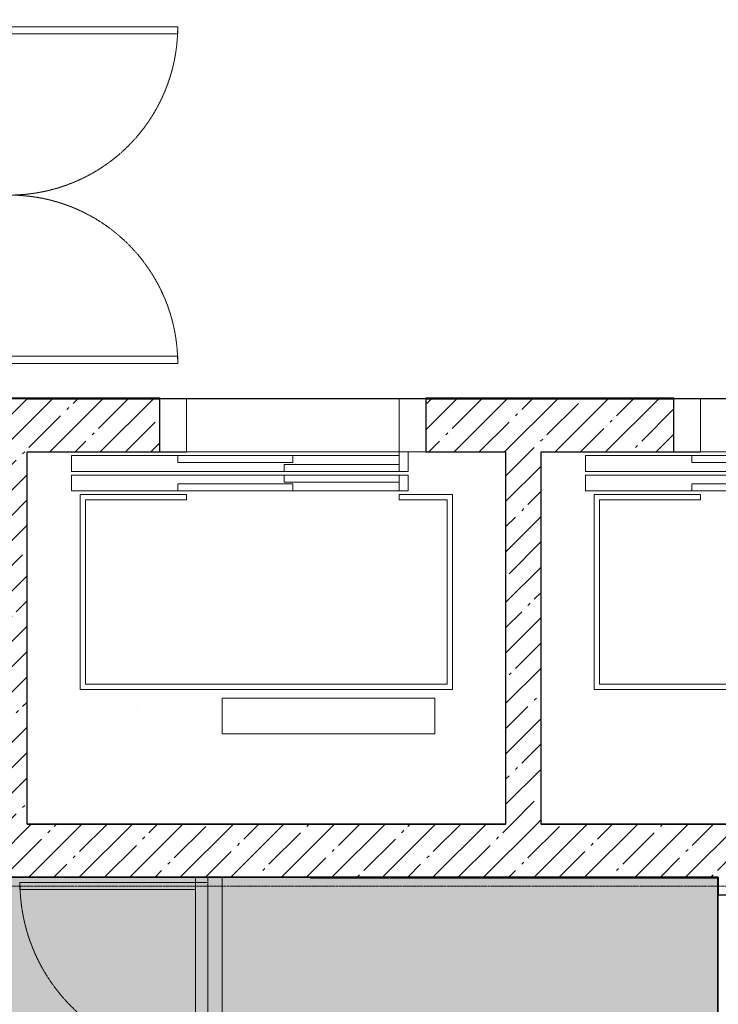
# Model space of a CAD drawing. Header units: millimetres. Extents: x 42571 to 146629, y -34435 to 73146.
# Tile 50 of 93: x 56851 to 60792, y -14682 to -9124. Entities that reach past the tile are written whole.
import ezdxf

# ---------------------------------------------------------------- set-up
doc = ezdxf.new("R2010")
doc.units = ezdxf.units.MM
doc.linetypes.add('-D1-02х01', pattern=[3, 2, -1])
doc.linetypes.add('-D1d1-15x02', pattern=[19, 15, -2, 0, -2])
doc.layers.get('Defpoints').update_dxf_attribs({"color": 31})
for name, color, linetype, lineweight in [('_0', 7, 'Continuous', 13), ('Opening Swing', 7, '-D1-02х01', 5), ('Panel', 7, 'Continuous', 5), ('Высотные отметки', 7, 'Continuous', 5), ('Двери', 7, 'Continuous', 5), ('Обобщенные модели', 7, 'Continuous', 5), ('Оси', 7, 'Continuous', 5), ('Отделка 2 _5_', 7, 'Continuous', 5), ('Перекрытия', 7, 'Continuous', 5), ('Стены', 7, 'Continuous', 5), ('Структура _1_', 7, 'Continuous', 5)]:
    doc.layers.add(name, color=color, linetype=linetype, lineweight=lineweight)
pattern_1 = [(45, (-51337.11, -26686.75), (-142.5612, 142.5612), []), (45, (-51194.55, -26686.75), (-142.5612, 142.5612), [252.016, -50.403, 16.764, -33.639])]

# ---------------------------------------------------------------- blocks, each defined once
blk = doc.blocks.new('A_DOR_Door - Вн_1_Двойная_2000Wx2300H_100__EISW60-12109392-50_AS_Plan_L01_Маркировочный - зависимый 4')
at = {"layer": 'Opening Swing'}
for centre, start, end in [((-950, 100), 360, 90), ((950, 100), 90, 180)]:
    blk.add_arc(centre, 950, start, end, dxfattribs=at)
at = {"layer": 'Panel'}
for p, q in [((-950, 100), (-950, 1050)), ((-950, 1050), (-910, 1050)), ((-950, 100), (-950, 1050)), ((-910, 1050), (-910, 100)), ((910, 1050), (910, 100)), ((950, 1050), (910, 1050)), ((950, 100), (950, 1050)), ((950, 100), (950, 1050)), ((-980, 100), (-980, 30)), ((-950, 100), (-980, 100)), ((-980, 100), (-950, 100)), ((-980, 30), (-980, 100)), ((-910, 100), (-950, 100)), ((-950, 30), (-950, 100)), ((-950, 100), (-950, 30)), ((910, 100), (950, 100)), ((980, 100), (950, 100)), ((950, 100), (950, 30)), ((950, 30), (950, 100)), ((980, 100), (950, 100)), ((980, 30), (980, 100)), ((980, 100), (980, 30)), ((-980, 30), (-950, 30)), ((-950, 30), (-980, 30)), ((950, 30), (980, 30)), ((950, 30), (980, 30))]:
    blk.add_line(p, q, dxfattribs=at)
blk = doc.blocks.new('A_MEQ_Elevator - Л0 1-2-10800989-50_AS_Plan_L01_Маркировочный - зависимый 4')
at = {"layer": 'Двери'}
for p, q in [((-750, 149.6), (-750, -150.4)), ((-750, -150.4), (-750, 149.6)), ((-600, 149.6), (-750, 149.6)), ((-600, -150.4), (-600, 149.6)), ((-600, 149.6), (-600, -150.4)), ((750, 150), (600, 150)), ((600, 150), (600, -150)), ((600, -150), (600, 150)), ((600, 150), (750, 150)), ((750, 150), (750, -150)), ((-750, -150), (-600, -150)), ((-600, -150.4), (-750, -150.4)), ((650, -150), (600, -150)), ((600, -150), (600, -260)), ((600, -170), (600, -150)), ((600, -150), (650, -150)), ((600, -150), (700, -150)), ((700, -150), (600, -150)), ((650, -260), (650, -150)), ((650, -150), (650, -260)), ((-1250, -170), (-1250, -260)), ((-1250, -260), (-1250, -170)), ((-1250, -170), (600, -170)), ((-650, -170), (-650, -210)), ((0, -170), (-650, -170)), ((-650, -170), (0, -170)), ((-650, -210), (0, -210)), ((-50, -220), (-50, -260)), ((600, -220), (-50, -220)), ((0, -210), (0, -170)), ((600, -260), (600, -220)), ((650, -260), (650, -170)), ((650, -170), (650, -260)), ((-1250, -260), (650, -260)), ((650, -260), (-1250, -260)), ((-50, -260), (600, -260)), ((600, -260), (-50, -260)), ((600, -260), (650, -260)), ((650, -260), (600, -260)), ((650, -280), (-1250, -280)), ((-1250, -280), (-1250, -370)), ((-1250, -370), (-1250, -280)), ((-1250, -280), (650, -280)), ((0, -330), (-650, -330)), ((-650, -330), (-650, -370)), ((600, -280), (-50, -280)), ((-50, -280), (-50, -320)), ((-50, -280), (600, -280)), ((-50, -320), (600, -320)), ((0, -370), (0, -330)), ((600, -320), (600, -280)), ((600, -280), (600, -370)), ((650, -280), (600, -280)), ((600, -280), (650, -280)), ((650, -370), (650, -280)), ((650, -280), (650, -370)), ((650, -370), (650, -280)), ((650, -280), (650, -370)), ((-1250, -370), (650, -370)), ((650, -370), (-1250, -370)), ((-650, -370), (0, -370)), ((0, -370), (-650, -370)), ((600, -370), (650, -370)), ((650, -370), (600, -370))]:
    blk.add_line(p, q, dxfattribs=at)
at = {"layer": 'Обобщенные модели'}
for p, q in [((-1500, -150), (1200, -150)), ((-1500, -2250), (-1500, -150)), ((1200, -2250), (1200, -150)), ((-1200, -1490), (-1200, -390)), ((-1200, -390), (-600, -390)), ((-1170, -420), (-1170, -1460)), ((-600, -420), (-1170, -420)), ((-600, -390), (-600, -420)), ((900, -390), (600, -390)), ((600, -420.4), (600, -390.4)), ((870, -420), (600, -420)), ((870, -1460), (870, -420)), ((900, -390), (900, -1490)), ((900, -1490), (-1200, -1490)), ((-1170, -1460), (870, -1460)), ((-400, -1540.4), (800, -1540.4)), ((-400, -1740.4), (-400, -1540.4)), ((800, -1540.4), (800, -1740.4)), ((800, -1740.4), (-400, -1740.4)), ((1200, -2250), (-1500, -2250))]:
    blk.add_line(p, q, dxfattribs=at)
blk = doc.blocks.new('A_DOR_Door - Вн_Одинарные_ 1050Wx1400H_Люк_EI30-11157212-50_AS_Plan_L01_Маркировочный - зависимый 4')
at = {"layer": 'Opening Swing'}
blk.add_arc((-495, 0), 990, 270, 0, dxfattribs=at)
at = {"layer": 'Panel'}
for p, q in [((-525, 70), (-495, 70)), ((-525, 0), (-525, 70)), ((-525, 70), (-525, 0)), ((-495, 70), (-525, 70)), ((-495, 70), (-495, 0)), ((-495, 0), (-495, 70)), ((495, 70), (-495, 70)), ((-495, 70), (495, 70)), ((-495, 0), (-495, 70)), ((-495, 0), (-495, 70)), ((495, 0), (495, 70)), ((495, 70), (525, 70)), ((495, 70), (495, 0)), ((495, 70), (525, 70)), ((495, 70), (495, 0)), ((495, 0), (495, 70)), ((525, 70), (525, 0)), ((525, 0), (525, 70)), ((-455, 0), (-495, 0)), ((-495, 0), (-495, -990)), ((495, 0), (-495, 0)), ((-495, 0), (495, 0)), ((-455, -990), (-455, 0)), ((525, 0), (495, 0)), ((525, 0), (495, 0)), ((-495, 0), (-525, 0)), ((-525, 0), (-495, 0)), ((-495, 0), (-495, -990)), ((-495, -990), (-455, -990))]:
    blk.add_line(p, q, dxfattribs=at)
blk = doc.blocks.new('A$Cdea34fad')
at = {"layer": 'Стены'}
h = blk.add_hatch(dxfattribs=at)
h.set_pattern_fill('FP_7', color=256, style=0, pattern_type=2)
h.set_pattern_definition(pattern_1)
h.paths.add_polyline_path([(14021.6, 21791.6), (14321.6, 21791.6), (14321.6, 24191.6), (14021.6, 24191.6), (14021.6, 22025.4)])
h = blk.add_hatch(dxfattribs=at)
h.set_pattern_fill('FP_7', color=256, style=0, pattern_type=2)
h.set_pattern_definition(pattern_1)
h.paths.add_polyline_path([(20121.6, 23891.6), (20121.6, 24191.6), (19471.6, 24191.6), (19471.6, 23891.6), (19921.6, 23891.6)])
h.paths.add_polyline_path([(14321.6, 23891.6), (15071.6, 23891.6), (15071.6, 24191.6), (14321.6, 24191.6)])
h.paths.add_polyline_path([(17021.6, 23891.6), (17971.6, 23891.6), (17971.6, 24191.6), (16571.6, 24191.6), (16571.6, 23891.6)])
h = blk.add_hatch(dxfattribs=at)
h.set_pattern_fill('FP_7', color=256, style=0, pattern_type=2)
h.set_pattern_definition(pattern_1)
h.paths.add_polyline_path([(17021.6, 21791.6), (17221.6, 21791.6), (17221.6, 23891.6), (17021.6, 23891.6), (17021.6, 22025.4)])
h = blk.add_hatch(dxfattribs=at)
h.set_pattern_fill('FP_7', color=256, style=0, pattern_type=2)
h.set_pattern_definition(pattern_1)
h.paths.add_polyline_path([(20021.6, 21491.6), (21671.6, 21491.6), (21671.6, 21791.6), (13121.6, 21791.6), (13121.6, 21491.6), (18521.6, 21491.6)])
at = {"layer": 'Высотные отметки'}
blk.add_line((14946.8, 22453), (14946.8, 22453), dxfattribs=at)
at = {"layer": 'Оси', "linetype": '-D1d1-15x02'}
blk.add_line((800, 21441.6), (35493.8, 21441.6), dxfattribs=at)
at = {"layer": 'Отделка 2 _5_'}
for p, q in [((15071.6, 24196.6), (14221.6, 24196.6)), ((14221.6, 24191.6), (14321.6, 24191.6)), ((15071.6, 24191.6), (15071.6, 24196.6)), ((17121.6, 24196.6), (16571.6, 24196.6)), ((16571.6, 24196.6), (16571.6, 24191.6)), ((17121.6, 24191.6), (17121.6, 24196.6)), ((17971.6, 24196.6), (17121.6, 24196.6)), ((17121.6, 24196.6), (17121.6, 24191.6)), ((17971.6, 24191.6), (17971.6, 24196.6)), ((15921.6, 21491.6), (15921.6, 21486.6)), ((15921.6, 21486.6), (17121.6, 21486.6)), ((17121.6, 21491.6), (17121.6, 21486.6)), ((17121.6, 21486.6), (17121.6, 21491.6)), ((17121.6, 21486.6), (18221.6, 21486.6)), ((18221.6, 21491.6), (18216.6, 21491.6)), ((18216.6, 21491.6), (18216.6, 21485)), ((18216.6, 21485), (18216.6, 21391.6)), ((18221.6, 21485), (18216.6, 21485)), ((18216.6, 21485), (18221.6, 21485)), ((18221.6, 21486.6), (18221.6, 21491.6)), ((18216.6, 21391.6), (18221.6, 21391.6))]:
    blk.add_line(p, q, dxfattribs=at)
at = {"layer": 'Перекрытия'}
for p, q in [((14321.6, 24191.6), (14221.6, 24191.6)), ((14221.6, 24191.6), (15071.6, 24191.6)), ((15071.6, 24191.6), (14321.6, 24191.6)), ((15071.6, 24191.6), (15071.6, 23891.6)), ((15071.6, 24191.6), (15071.6, 23891.6)), ((17971.6, 24191.6), (16571.6, 24191.6)), ((16571.6, 23891.6), (16571.6, 24191.6)), ((16571.6, 24191.6), (17971.6, 24191.6)), ((16571.6, 23891.6), (16571.6, 24191.6)), ((17971.6, 24191.6), (17971.6, 23891.6)), ((17971.6, 24191.6), (17971.6, 23891.6)), ((15071.6, 23891.6), (16571.6, 23891.6)), ((15071.6, 23891.6), (16571.6, 23891.6)), ((17021.3, 21792.1), (17021.3, 23891.8)), ((17021.3, 23891.8), (17021.3, 21792.1)), ((17971.6, 23891.6), (19471.6, 23891.6)), ((17971.6, 23891.6), (19471.6, 23891.6)), ((14321.5, 21792.1), (17021.3, 21792.1)), ((17021.3, 21792.1), (14321.5, 21792.1)), ((17221.6, 21792.1), (19921.3, 21792.1)), ((19921.3, 21792.1), (17221.6, 21792.1)), ((13321.6, 21491.6), (15421.6, 21491.6)), ((15421.6, 21491.6), (13321.6, 21491.6)), ((15421.6, 15291.6), (15421.6, 21491.6)), ((15421.6, 21491.6), (18221.6, 21491.6)), ((18221.6, 21491.6), (15421.6, 21491.6)), ((15421.6, 21491.6), (15421.6, 15291.6)), ((15421.6, 21491.6), (15421.6, 20441.6)), ((15421.6, 20441.6), (15421.6, 21491.6)), ((18221.6, 21491.6), (18221.6, 15291.6)), ((18221.6, 15291.6), (18221.6, 21491.6))]:
    blk.add_line(p, q, dxfattribs=at)
at = {"layer": 'Стены'}
for p, q in [((15071.6, 24191.6), (15071.6, 23891.6)), ((16571.6, 23891.6), (16571.6, 24191.6)), ((17971.6, 24191.6), (17971.6, 23891.6)), ((16571.6, 23891.6), (15071.6, 23891.6)), ((19471.6, 23891.6), (17971.6, 23891.6))]:
    blk.add_line(p, q, dxfattribs=at)
at = {"layer": 'Структура _1_', "lineweight": 25}
for p, q in [((14321.6, 24191.6), (14221.6, 24191.6)), ((15071.6, 24191.6), (14321.6, 24191.6)), ((14321.6, 24191.6), (15071.6, 24191.6)), ((15071.6, 23891.6), (15071.6, 24191.6)), ((16571.6, 24191.6), (16571.6, 23891.6)), ((17121.6, 24191.6), (16571.6, 24191.6)), ((16571.6, 24191.6), (17121.6, 24191.6)), ((17971.6, 24191.6), (17121.6, 24191.6)), ((17121.6, 24191.6), (17971.6, 24191.6)), ((17971.6, 23891.6), (17971.6, 24191.6)), ((14321.6, 21791.6), (14321.6, 23891.6)), ((14321.6, 23891.6), (15071.6, 23891.6)), ((16571.6, 23891.6), (17021.6, 23891.6)), ((17021.6, 23891.6), (17021.6, 21791.6)), ((17221.6, 21791.6), (17221.6, 23891.6)), ((17221.6, 23891.6), (17971.6, 23891.6)), ((14321.6, 21791.6), (17021.6, 21791.6)), ((17221.6, 21791.6), (19921.6, 21791.6)), ((15921.6, 21491.6), (13321.6, 21491.6)), ((15921.6, 21491.6), (17121.6, 21491.6)), ((17121.6, 21491.6), (15921.6, 21491.6)), ((17121.6, 21491.6), (18221.6, 21491.6)), ((18221.6, 21491.6), (17121.6, 21491.6)), ((18221.6, 21491.6), (18221.6, 21485)), ((18221.6, 21485), (18221.6, 21491.6)), ((18221.6, 21485), (18221.6, 21391.6)), ((18221.6, 21391.6), (18221.6, 21485)), ((18221.6, 21391.6), (18521.6, 21391.6))]:
    blk.add_line(p, q, dxfattribs=at)
at = {"layer": 'Двери', "color": 8, "true_color": 0x7f7f7f, "rotation": 269.9999999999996}
for name, p in [('A_DOR_Door - Вн_1_Двойная_2000Wx2300H_100__EISW60-12109392-50_AS_Plan_L01_Маркировочный - зависимый 4', (14121.6, 25341.6)), ('A_DOR_Door - Вн_Одинарные_ 1050Wx1400H_Люк_EI30-11157212-50_AS_Plan_L01_Маркировочный - зависимый 4', (15271.6, 20966.6))]:
    blk.add_blockref(name, p, dxfattribs=at)
at = {"layer": 'Двери', "color": 8, "true_color": 0x7f7f7f}
for p in [(15821.6, 24041.6), (18721.6, 24041.6)]:
    blk.add_blockref('A_MEQ_Elevator - Л0 1-2-10800989-50_AS_Plan_L01_Маркировочный - зависимый 4', p, dxfattribs=at)

msp = doc.modelspace()

# ---------------------------------------------------------------- hatches: boundary and pattern name
at = {"layer": '_0', "transparency": 33554534}
h = msp.add_hatch(color=252, dxfattribs=at)
h.dxf.hatch_style = 1
h.paths.add_polyline_path([(45286.6, -12593.2), (45286.6, -12514.4), (49592.1, -12514.1), (49592.1, -14054.4), (53742.1, -14054.4), (53742.1, -14304.4), (55687.1, -14304.4), (55692.1, -13964.4), (60787.1, -13964.4), (60787.1, -20564.4), (66642.1, -20563.9), (66642.1, -29064.4), (65797.5, -29063.6), (65797.5, -29514.7), (65224.4, -29064.4), (55308.1, -21272), (55022.5, -21493.7), (55317.3, -20835.1), (55032.3, -21056.3), (44542.3, -12814.1), (44974.8, -12814.1)])

# ---------------------------------------------------------------- linework, layer by layer
at = {"layer": 'Defpoints', "linetype": 'ByBlock'}
for points in [[(56792.1, -8964.4), (64042.1, -8964.4), (64042.1, -11264.4), (63942.1, -11264.4), (63942.1, -13664.4), (62692.1, -13664.4), (62692.1, -11264.4), (56792.1, -11264.4)], [(45286.6, -12593.2), (45286.6, -12514.4), (49592.1, -12514.1), (49592.1, -14054.4), (53742.1, -14054.4), (53742.1, -14304.4), (55687.1, -14304.4), (55692.1, -13964.4), (60787.1, -13964.4), (60787.1, -20564.4), (66642.1, -20563.9), (66642.1, -29064.4), (65797.5, -29063.6), (65797.5, -29514.7), (65224.4, -29064.4), (55308.1, -21272), (55022.5, -21493.7), (55317.3, -20835.1), (55032.3, -21056.3), (44542.3, -12814.1), (44974.8, -12814.1)]]:
    msp.add_lwpolyline(points, close=True, dxfattribs=at)

# ---------------------------------------------------------------- block references
at = {"layer": 'Стены', "linetype": 'ByBlock'}
msp.add_blockref('A$Cdea34fad', (42570.5, -35456), dxfattribs=at)

doc.saveas('drawing.dxf')
